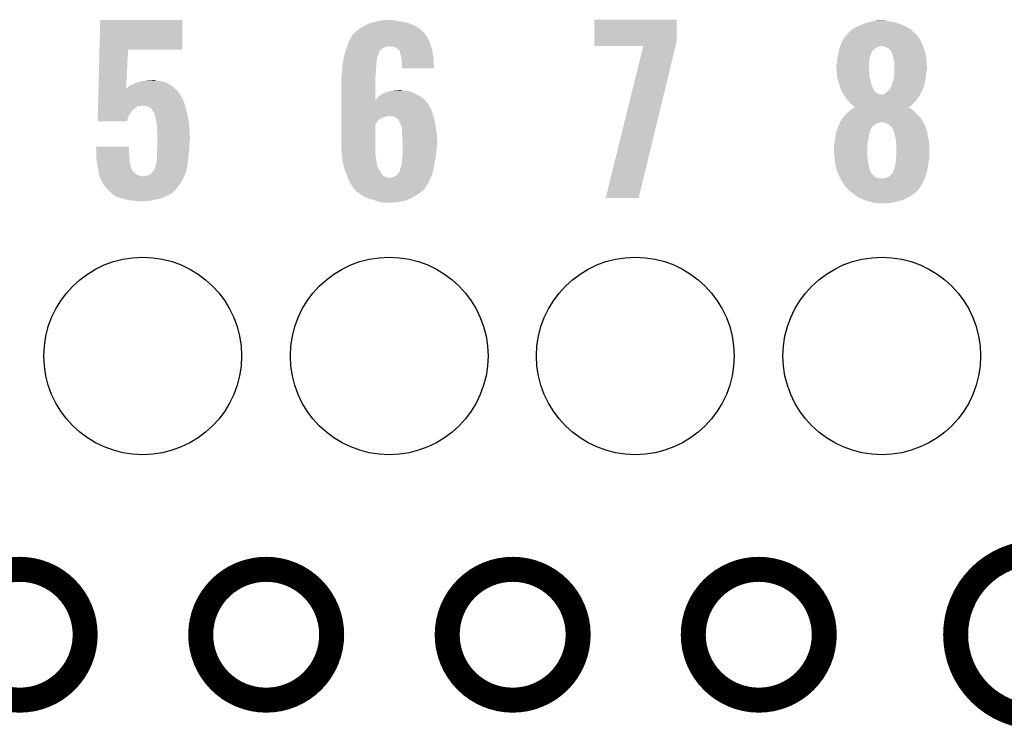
# Model space of a CAD drawing. Extents: x -1.3 to 24.2, y -3.9 to 39.2.
# Tile 26 of 34: x 11.4 to 17.4, y 24.3 to 28.6. Entities that reach past the tile are written whole.
import ezdxf

# ---------------------------------------------------------------- set-up
doc = ezdxf.new("R2010")
doc.units = 0
doc.layers.get('0').update_dxf_attribs({"linetype": 'CONTINUOUS'})
for name, color, linetype in [('PRESSURE_26_CLICK_V100_GKO', 5, 'CONTINUOUS'), ('PRESSURE_26_CLICK_V100_GTO', 14, 'CONTINUOUS'), ('PRESSURE_26_CLICK_V100_GTS', 12, 'CONTINUOUS')]:
    doc.layers.add(name, color=color, linetype=linetype)

# ---------------------------------------------------------------- blocks, each defined once
blk = doc.blocks.new('ROUND_33')
blk.add_circle((0, 0), 0.602)

msp = doc.modelspace()

# ---------------------------------------------------------------- linework, layer by layer
at = {"layer": 'PRESSURE_26_CLICK_V100_GKO', "const_width": 0.1524}
msp.add_lwpolyline([(17.63014, 25.4, 1), (17.63014, 24.39924)], format="xyb", dxfattribs=at)
for points in [[(11.03122, 24.89962, 1), (11.82878, 24.89962, 1)], [(12.53236, 24.89962, 1), (13.32992, 24.89962, 1)], [(14.0335, 24.89962, 1), (14.83106, 24.89962, 1)], [(15.5321, 24.89962, 1), (16.32966, 24.89962, 1)]]:
    msp.add_lwpolyline(points, format="xyb", close=True, dxfattribs=at)
at = {"layer": 'PRESSURE_26_CLICK_V100_GTO'}
for points in [[(11.915782, 28.46578), (11.920242, 28.646096), (12.420576, 28.46578), (12.4206, 28.646096)], [(11.920242, 28.646096), (11.920244, 28.64612), (12.4206, 28.646096), (11.920244, 28.64612)], [(13.50518, 28.597862), (13.53312, 28.6131), (13.860772, 28.597862), (13.83248, 28.6131)], [(13.53312, 28.6131), (13.5382, 28.61564), (13.83248, 28.6131), (13.827762, 28.61564)], [(13.5382, 28.61564), (13.55344, 28.62326), (13.827762, 28.61564), (13.807948, 28.62326)], [(13.55344, 28.62326), (13.566982, 28.628338), (13.807948, 28.62326), (13.794742, 28.628338)], [(13.566982, 28.628338), (13.573762, 28.63088), (13.794742, 28.628338), (13.782882, 28.63088)], [(13.573762, 28.63088), (13.59662, 28.63596), (13.782882, 28.63088), (13.75918, 28.63596)], [(13.59662, 28.63596), (13.61948, 28.64104), (13.75918, 28.63596), (13.72616, 28.64104)], [(13.61948, 28.64104), (13.647422, 28.64612), (13.72616, 28.64104), (13.700762, 28.64612)], [(14.930122, 28.514038), (14.930142, 28.648636), (15.4305, 28.514038), (15.4305, 28.648636)], [(14.930142, 28.648636), (14.930144, 28.64866), (15.4305, 28.648636), (14.930144, 28.64866)], [(16.504922, 28.592782), (16.52778, 28.60548), (16.852892, 28.592782), (16.829316, 28.60548)], [(16.52778, 28.60548), (16.539972, 28.61056), (16.829316, 28.60548), (16.819882, 28.61056)], [(16.539972, 28.61056), (16.55826, 28.61818), (16.819882, 28.61056), (16.80007, 28.61818)], [(16.55826, 28.61818), (16.571468, 28.62326), (16.80007, 28.61818), (16.78686, 28.62326)], [(16.571468, 28.62326), (16.591282, 28.63088), (16.78686, 28.62326), (16.763998, 28.63088)], [(16.591282, 28.63088), (16.602068, 28.633418), (16.763998, 28.63088), (16.756382, 28.633418)], [(16.602068, 28.633418), (16.623664, 28.6385), (16.756382, 28.633418), (16.7259, 28.6385)], [(16.623664, 28.6385), (16.63446, 28.64104), (16.7259, 28.6385), (16.703042, 28.64104)], [(16.63446, 28.64104), (16.680178, 28.64358), (16.703042, 28.64104), (16.692882, 28.64358)], [(13.439644, 28.524198), (13.451836, 28.547062), (13.92174, 28.524198), (13.909038, 28.547062)], [(13.451836, 28.547062), (13.45184, 28.547066), (13.909038, 28.547062), (13.909036, 28.547066)], [(13.45184, 28.547066), (13.451846, 28.549606), (13.909036, 28.547066), (13.907344, 28.549606)], [(13.451846, 28.549606), (13.46454, 28.5623), (13.907344, 28.549606), (13.89888, 28.5623)], [(13.46454, 28.5623), (13.47724, 28.575), (13.89888, 28.5623), (13.88618, 28.575)], [(13.47724, 28.575), (13.482322, 28.58008), (13.88618, 28.575), (13.880536, 28.58008)], [(13.482322, 28.58008), (13.505174, 28.597858), (13.880536, 28.58008), (13.860778, 28.597858)], [(13.505174, 28.597858), (13.50518, 28.597862), (13.860778, 28.597858), (13.860772, 28.597862)], [(16.451582, 28.539438), (16.465434, 28.55468), (16.906242, 28.539438), (16.89354, 28.55468)], [(16.465434, 28.55468), (16.476978, 28.56738), (16.89354, 28.55468), (16.88084, 28.56738)], [(16.476978, 28.56738), (16.476982, 28.567384), (16.88084, 28.56738), (16.880836, 28.567384)], [(16.476982, 28.567384), (16.479524, 28.572458), (16.880836, 28.567384), (16.875254, 28.572458)], [(16.479524, 28.572458), (16.48968, 28.58008), (16.875254, 28.572458), (16.866868, 28.58008)], [(16.48968, 28.58008), (16.504916, 28.592778), (16.866868, 28.58008), (16.852898, 28.592778)], [(16.504916, 28.592778), (16.504922, 28.592782), (16.852898, 28.592778), (16.852892, 28.592782)], [(13.421358, 28.478478), (13.423052, 28.48356), (13.644878, 28.478478), (13.66266, 28.48356)], [(13.423052, 28.48356), (13.423898, 28.4861), (13.66266, 28.48356), (13.675358, 28.4861)], [(13.423898, 28.4861), (13.427286, 28.49626), (13.934802, 28.4861), (13.931898, 28.49626)], [(13.427286, 28.49626), (13.43152, 28.508962), (13.931898, 28.49626), (13.92728, 28.508962)], [(13.43152, 28.508962), (13.439644, 28.524198), (13.92728, 28.508962), (13.92174, 28.524198)], [(13.698218, 28.48356), (13.682978, 28.4861), (13.935528, 28.48356), (13.934802, 28.4861)], [(13.721078, 28.47848), (13.710916, 28.48356), (13.93698, 28.47848), (13.935528, 28.48356)], [(14.93012, 28.488664), (14.930122, 28.514038), (15.424342, 28.488664), (15.4305, 28.514038)], [(15.22727, 28.48864), (14.93012, 28.488664), (15.424336, 28.48864), (15.424342, 28.488664)], [(14.998706, 27.561568), (15.22727, 28.48864), (15.199346, 27.561568), (15.424336, 28.48864)], [(16.425636, 28.48102), (16.426542, 28.483558), (16.649702, 28.48102), (16.65732, 28.483558)], [(16.426542, 28.483558), (16.42745, 28.4861), (16.65732, 28.483558), (16.667478, 28.4861)], [(16.42745, 28.4861), (16.428358, 28.48864), (16.667478, 28.4861), (16.675104, 28.48864)], [(16.428358, 28.48864), (16.4338, 28.50388), (16.930582, 28.48864), (16.924232, 28.50388)], [(16.4338, 28.50388), (16.44015, 28.51658), (16.924232, 28.50388), (16.91894, 28.51658)], [(16.44015, 28.51658), (16.451582, 28.539438), (16.91894, 28.51658), (16.906242, 28.539438)], [(16.692874, 28.4861), (16.680178, 28.48864), (16.93164, 28.4861), (16.930582, 28.48864)], [(16.692882, 28.486098), (16.692874, 28.4861), (16.931642, 28.486098), (16.93164, 28.4861)], [(16.705582, 28.48102), (16.692882, 28.486098), (16.933456, 28.48102), (16.931642, 28.486098)], [(11.910004, 28.232102), (11.915782, 28.465758), (12.077868, 28.232102), (12.090398, 28.465758)], [(11.915782, 28.465758), (11.915782, 28.46578), (12.090398, 28.465758), (12.420576, 28.46578)], [(13.40358, 28.420062), (13.410302, 28.44292), (13.607798, 28.420062), (13.61694, 28.44292)], [(13.410302, 28.44292), (13.414782, 28.458152), (13.61694, 28.44292), (13.622022, 28.458152)], [(13.414782, 28.458152), (13.415532, 28.4607), (13.622022, 28.458152), (13.627094, 28.4607)], [(13.415532, 28.4607), (13.41628, 28.46324), (13.627094, 28.4607), (13.628366, 28.46324)], [(13.41628, 28.46324), (13.417124, 28.465776), (13.628366, 28.46324), (13.629638, 28.465776)], [(13.417124, 28.465776), (13.421358, 28.478478), (13.629638, 28.465776), (13.644878, 28.478478)], [(13.731238, 28.47086), (13.721078, 28.47848), (13.939158, 28.47086), (13.93698, 28.47848)], [(13.741398, 28.460702), (13.731238, 28.47086), (13.94206, 28.460702), (13.939158, 28.47086)], [(13.743936, 28.458164), (13.741398, 28.460702), (13.942536, 28.458164), (13.94206, 28.460702)], [(13.74648, 28.445458), (13.743936, 28.458164), (13.944918, 28.445458), (13.942536, 28.458164)], [(13.75156, 28.427682), (13.74648, 28.445458), (13.948252, 28.427682), (13.944918, 28.445458)], [(13.752734, 28.420058), (13.75156, 28.427682), (13.94968, 28.420058), (13.948252, 28.427682)], [(16.410092, 28.414982), (16.41348, 28.4353), (16.606522, 28.414982), (16.613292, 28.4353)], [(16.41348, 28.4353), (16.415824, 28.44546), (16.613292, 28.4353), (16.61668, 28.44546)], [(16.415824, 28.44546), (16.416998, 28.450544), (16.61668, 28.44546), (16.61922, 28.450544)], [(16.416998, 28.450544), (16.417584, 28.453086), (16.61922, 28.450544), (16.619224, 28.453086)], [(16.417584, 28.453086), (16.420516, 28.465782), (16.619224, 28.453086), (16.629382, 28.465782)], [(16.420516, 28.465782), (16.421102, 28.46832), (16.629382, 28.465782), (16.632766, 28.46832)], [(16.421102, 28.46832), (16.425636, 28.48102), (16.632766, 28.46832), (16.649702, 28.48102)], [(16.72336, 28.470856), (16.705582, 28.48102), (16.937084, 28.470856), (16.933456, 28.48102)], [(16.73352, 28.45816), (16.72336, 28.470856), (16.94162, 28.45816), (16.937084, 28.470856)], [(16.7386, 28.453074), (16.73352, 28.45816), (16.943436, 28.453074), (16.94162, 28.45816)], [(16.739616, 28.450538), (16.7386, 28.453074), (16.94434, 28.450538), (16.943436, 28.453074)], [(16.743682, 28.44038), (16.739616, 28.450538), (16.946246, 28.44038), (16.94434, 28.450538)], [(16.74876, 28.4226), (16.743682, 28.44038), (16.94958, 28.4226), (16.946246, 28.44038)], [(16.751936, 28.4099), (16.74876, 28.4226), (16.95196, 28.4099), (16.94958, 28.4226)], [(13.394212, 28.346398), (13.395482, 28.36672), (13.59916, 28.346398), (13.6017, 28.36672)], [(13.395482, 28.36672), (13.39596, 28.374342), (13.6017, 28.36672), (13.6017, 28.374342)], [(13.39596, 28.374342), (13.397228, 28.381958), (13.6017, 28.374342), (13.6017, 28.381958)], [(13.397228, 28.381958), (13.398922, 28.392118), (13.6017, 28.381958), (13.60424, 28.392118)], [(13.398922, 28.392118), (13.400192, 28.399738), (13.60424, 28.392118), (13.60424, 28.399738)], [(13.400192, 28.399738), (13.403154, 28.417516), (13.60424, 28.399738), (13.60678, 28.417516)], [(13.403154, 28.417516), (13.40358, 28.420062), (13.60678, 28.417516), (13.607798, 28.420062)], [(13.75664, 28.39466), (13.752734, 28.420058), (13.95095, 28.39466), (13.94968, 28.420058)], [(13.75918, 28.37688), (13.75664, 28.39466), (13.95184, 28.37688), (13.95095, 28.39466)], [(13.75918, 28.369262), (13.75918, 28.37688), (13.95222, 28.369262), (13.95184, 28.37688)], [(13.75918, 28.351504), (13.75918, 28.369262), (13.95473, 28.351504), (13.95222, 28.369262)], [(16.40332, 28.371802), (16.405224, 28.37942), (16.60144, 28.371802), (16.60144, 28.37942)], [(16.40332, 28.359098), (16.40332, 28.371802), (16.60144, 28.359098), (16.60144, 28.371802)], [(16.405224, 28.37942), (16.40586, 28.381962), (16.60144, 28.37942), (16.601756, 28.381962)], [(16.40586, 28.381962), (16.407834, 28.39974), (16.601756, 28.381962), (16.60398, 28.39974)], [(16.407834, 28.39974), (16.4084, 28.40482), (16.60398, 28.39974), (16.604826, 28.40482)], [(16.4084, 28.40482), (16.410092, 28.414982), (16.604826, 28.40482), (16.606522, 28.414982)], [(16.75638, 28.392118), (16.751936, 28.4099), (16.952948, 28.392118), (16.95196, 28.4099)], [(16.75638, 28.364182), (16.75638, 28.392118), (16.9545, 28.364182), (16.952948, 28.392118)], [(16.75638, 28.34894), (16.75638, 28.364182), (16.9545, 28.34894), (16.9545, 28.364182)], [(13.389864, 28.298142), (13.39088, 28.303222), (13.59662, 28.298142), (13.597128, 28.303222)], [(13.39088, 28.318462), (13.391726, 28.32354), (13.598652, 28.318462), (13.59916, 28.32354)], [(13.39088, 28.303222), (13.39088, 28.318462), (13.597128, 28.303222), (13.598652, 28.318462)], [(13.391726, 28.32354), (13.39342, 28.3337), (13.59916, 28.32354), (13.59916, 28.3337)], [(13.39342, 28.3337), (13.394212, 28.346398), (13.59916, 28.3337), (13.59916, 28.346398)], [(13.954732, 28.35148), (13.75918, 28.351504), (13.954732, 28.35148), (13.95473, 28.351504)], [(16.40459, 28.343862), (16.40332, 28.359098), (16.60144, 28.343862), (16.60144, 28.359098)], [(16.405438, 28.333702), (16.40459, 28.343862), (16.60398, 28.333702), (16.60144, 28.343862)], [(16.40586, 28.32862), (16.405438, 28.333702), (16.60398, 28.32862), (16.60398, 28.333702)], [(16.407938, 28.305762), (16.40586, 28.32862), (16.60398, 28.305762), (16.60398, 28.32862)], [(16.4084, 28.30068), (16.407938, 28.305762), (16.605366, 28.30068), (16.60398, 28.305762)], [(16.752144, 28.287982), (16.75384, 28.30322), (16.94688, 28.287982), (16.948572, 28.30322)], [(16.75384, 28.30322), (16.754602, 28.31084), (16.948572, 28.30322), (16.94942, 28.31084)], [(16.754602, 28.31084), (16.75638, 28.32862), (16.94942, 28.31084), (16.951642, 28.32862)], [(16.75638, 28.33116), (16.75638, 28.34894), (16.95196, 28.33116), (16.9545, 28.34894)], [(16.75638, 28.32862), (16.75638, 28.33116), (16.951642, 28.32862), (16.95196, 28.33116)], [(12.09294, 28.239722), (12.095476, 28.242258), (12.36246, 28.239722), (12.359642, 28.242258)], [(12.095476, 28.242258), (12.100564, 28.24734), (12.359642, 28.242258), (12.351656, 28.24734)], [(12.100564, 28.24734), (12.113262, 28.25242), (12.351656, 28.24734), (12.343674, 28.25242)], [(12.113262, 28.25242), (12.125954, 28.260038), (12.343674, 28.25242), (12.331702, 28.260038)], [(12.125954, 28.260038), (12.125958, 28.26004), (12.331702, 28.260038), (12.331698, 28.26004)], [(12.125958, 28.26004), (12.141204, 28.26512), (12.331698, 28.26004), (12.317726, 28.26512)], [(12.141204, 28.26512), (12.143742, 28.265122), (12.317726, 28.26512), (12.31772, 28.265122)], [(12.143742, 28.265122), (12.158972, 28.270198), (12.31772, 28.265122), (12.30376, 28.270198)], [(12.158972, 28.270198), (12.15898, 28.2702), (12.30376, 28.270198), (12.303752, 28.2702)], [(12.15898, 28.2702), (12.171684, 28.27528), (12.303752, 28.2702), (12.278358, 28.27528)], [(12.186922, 28.27528), (12.202158, 28.27782), (12.278358, 28.27528), (12.260582, 28.27782)], [(12.202158, 28.27782), (12.240228, 28.280358), (12.260582, 28.27782), (12.252962, 28.280358)], [(12.240228, 28.280358), (12.240258, 28.28036), (12.252962, 28.280358), (12.240258, 28.28036)], [(13.38834, 28.290522), (13.389864, 28.298142), (13.596622, 28.290522), (13.59662, 28.298142)], [(13.38834, 28.158458), (13.38834, 28.290522), (13.596652, 28.158458), (13.596622, 28.290522)], [(16.412974, 28.27782), (16.4084, 28.30068), (16.6116, 28.27782), (16.605366, 28.30068)], [(16.41348, 28.275282), (16.412974, 28.27782), (16.612186, 28.275282), (16.6116, 28.27782)], [(16.4211, 28.25242), (16.41348, 28.275282), (16.617462, 28.25242), (16.612186, 28.275282)], [(16.423276, 28.244804), (16.4211, 28.25242), (16.619218, 28.244804), (16.617462, 28.25242)], [(16.426178, 28.23464), (16.423276, 28.244804), (16.624762, 28.23464), (16.619218, 28.244804)], [(16.734786, 28.234638), (16.741138, 28.247338), (16.93418, 28.234638), (16.937642, 28.247338)], [(16.741138, 28.247338), (16.74368, 28.262578), (16.937642, 28.247338), (16.941798, 28.262578)], [(16.74368, 28.26258), (16.751298, 28.280358), (16.9418, 28.26258), (16.945354, 28.280358)], [(16.74368, 28.262578), (16.74368, 28.26258), (16.941798, 28.262578), (16.9418, 28.26258)], [(16.751298, 28.280358), (16.752144, 28.287982), (16.945354, 28.280358), (16.94688, 28.287982)], [(11.908558, 28.17368), (11.908874, 28.186378), (12.41806, 28.17368), (12.410442, 28.186378)], [(11.908874, 28.186378), (11.908936, 28.188922), (12.410442, 28.186378), (12.407902, 28.188922)], [(11.908936, 28.188922), (11.909376, 28.206698), (12.407902, 28.188922), (12.397742, 28.206698)], [(11.909376, 28.206698), (11.90969, 28.2194), (12.397742, 28.206698), (12.38504, 28.2194)], [(11.90969, 28.2194), (11.909942, 28.22958), (12.38504, 28.2194), (12.37373, 28.22958)], [(11.909942, 28.22958), (11.910004, 28.232102), (12.077734, 28.22958), (12.082778, 28.232102)], [(12.077734, 28.22958), (12.077868, 28.232102), (12.37373, 28.22958), (12.370928, 28.232102)], [(12.082778, 28.232102), (12.09294, 28.239722), (12.370928, 28.232102), (12.36246, 28.239722)], [(13.609322, 28.173682), (13.62117, 28.183838), (13.879826, 28.173682), (13.865858, 28.183838)], [(13.62117, 28.183838), (13.627102, 28.188922), (13.865858, 28.183838), (13.855694, 28.188922)], [(13.627102, 28.188922), (13.644034, 28.19908), (13.855694, 28.188922), (13.83538, 28.19908)], [(13.644034, 28.19908), (13.652502, 28.20416), (13.83538, 28.19908), (13.822682, 28.20416)], [(13.652502, 28.20416), (13.657584, 28.204162), (13.822682, 28.20416), (13.822678, 28.204162)], [(13.657584, 28.204162), (13.667738, 28.20924), (13.822678, 28.204162), (13.809982, 28.20924)], [(13.667738, 28.20924), (13.667742, 28.209242), (13.809982, 28.20924), (13.809976, 28.209242)], [(13.667742, 28.209242), (13.677898, 28.21178), (13.809976, 28.209242), (13.80067, 28.21178)], [(13.677898, 28.21178), (13.693144, 28.21686), (13.80067, 28.21178), (13.782044, 28.21686)], [(13.70838, 28.21686), (13.741372, 28.219398), (13.759184, 28.21686), (13.751562, 28.219398)], [(13.741372, 28.219398), (13.741398, 28.2194), (13.751562, 28.219398), (13.741398, 28.2194)], [(16.43126, 28.22194), (16.426178, 28.23464), (16.63169, 28.22194), (16.624762, 28.23464)], [(16.432954, 28.216862), (16.43126, 28.22194), (16.634458, 28.216862), (16.63169, 28.22194)], [(16.4338, 28.214324), (16.432954, 28.216862), (16.636362, 28.214324), (16.634458, 28.216862)], [(16.436338, 28.211778), (16.4338, 28.214324), (16.638272, 28.211778), (16.636362, 28.214324)], [(16.439158, 28.206704), (16.436338, 28.211778), (16.642078, 28.206704), (16.638272, 28.211778)], [(16.443394, 28.19908), (16.439158, 28.206704), (16.654776, 28.19908), (16.642078, 28.206704)], [(16.446216, 28.194002), (16.443394, 28.19908), (16.667478, 28.194002), (16.654776, 28.19908)], [(16.447628, 28.19146), (16.446216, 28.194002), (16.680178, 28.19146), (16.667478, 28.194002)], [(16.449038, 28.18892), (16.447628, 28.19146), (16.91132, 28.18892), (16.912844, 28.19146)], [(16.45811, 28.17622), (16.449038, 28.18892), (16.903702, 28.17622), (16.91132, 28.18892)], [(16.685256, 28.19146), (16.692878, 28.194), (16.912844, 28.19146), (16.914368, 28.194)], [(16.692878, 28.194), (16.703036, 28.201618), (16.914368, 28.194), (16.91894, 28.201618)], [(16.703036, 28.201618), (16.70304, 28.20162), (16.91894, 28.201618), (16.91894, 28.20162)], [(16.70304, 28.20162), (16.712178, 28.209236), (16.91894, 28.20162), (16.92148, 28.209236)], [(16.712178, 28.209236), (16.715234, 28.211782), (16.92148, 28.209236), (16.924018, 28.211782)], [(16.715234, 28.211782), (16.71828, 28.21432), (16.924018, 28.211782), (16.925146, 28.21432)], [(16.71828, 28.21432), (16.725898, 28.22194), (16.925146, 28.21432), (16.928534, 28.22194)], [(16.725898, 28.22194), (16.733518, 28.2321), (16.928534, 28.22194), (16.93305, 28.2321)], [(16.733518, 28.2321), (16.734786, 28.234638), (16.93305, 28.2321), (16.93418, 28.234638)], [(11.907052, 28.11272), (11.907302, 28.122876), (12.13866, 28.11272), (12.151356, 28.122876)], [(11.907302, 28.12288), (11.907366, 28.12542), (12.164058, 28.12288), (12.174218, 28.12542)], [(11.907302, 28.122876), (11.907302, 28.12288), (12.151356, 28.122876), (12.164058, 28.12288)], [(11.907366, 28.12542), (11.908056, 28.153358), (12.437532, 28.12542), (12.42822, 28.153358)], [(11.908056, 28.153358), (11.908558, 28.17368), (12.42822, 28.153358), (12.41806, 28.17368)], [(12.194538, 28.12288), (12.176758, 28.12542), (12.438378, 28.12288), (12.437532, 28.12542)], [(12.212322, 28.117802), (12.194538, 28.12288), (12.439552, 28.117802), (12.438378, 28.12288)], [(13.38834, 28.135578), (13.38834, 28.158458), (13.916662, 28.135578), (13.897942, 28.158458)], [(13.38834, 28.120342), (13.38834, 28.135578), (13.92428, 28.120342), (13.916662, 28.135578)], [(13.596652, 28.158458), (13.6017, 28.160986), (13.897942, 28.158458), (13.895874, 28.160986)], [(13.6017, 28.160986), (13.60322, 28.163518), (13.895874, 28.160986), (13.893802, 28.163518)], [(13.60322, 28.163518), (13.609322, 28.173682), (13.893802, 28.163518), (13.879826, 28.173682)], [(16.46174, 28.171138), (16.45811, 28.17622), (16.900312, 28.171138), (16.903702, 28.17622)], [(16.47045, 28.160978), (16.46174, 28.171138), (16.89354, 28.160978), (16.900312, 28.171138)], [(16.47698, 28.15336), (16.47045, 28.160978), (16.88701, 28.15336), (16.89354, 28.160978)], [(16.485448, 28.1432), (16.47698, 28.15336), (16.878302, 28.1432), (16.88701, 28.15336)], [(16.48968, 28.13812), (16.485448, 28.1432), (16.87322, 28.13812), (16.878302, 28.1432)], [(16.49984, 28.12796), (16.48968, 28.13812), (16.863058, 28.12796), (16.87322, 28.13812)], [(16.507458, 28.120342), (16.49984, 28.12796), (16.852936, 28.120342), (16.863058, 28.12796)], [(11.905732, 28.059384), (11.90636, 28.084778), (12.09294, 28.059384), (12.108178, 28.084778)], [(11.90636, 28.084778), (11.9068, 28.102558), (12.108178, 28.084778), (12.123418, 28.102558)], [(11.9068, 28.102558), (11.907052, 28.11272), (12.123418, 28.102558), (12.13866, 28.11272)], [(12.225018, 28.110182), (12.212322, 28.117802), (12.44131, 28.110182), (12.439552, 28.117802)], [(12.235176, 28.102558), (12.225018, 28.110182), (12.44307, 28.102558), (12.44131, 28.110182)], [(12.24026, 28.092402), (12.235176, 28.102558), (12.445414, 28.092402), (12.44307, 28.102558)], [(12.241956, 28.08986), (12.24026, 28.092402), (12.446, 28.08986), (12.445414, 28.092402)], [(12.24534, 28.08478), (12.241956, 28.08986), (12.447196, 28.08478), (12.446, 28.08986)], [(12.250414, 28.079706), (12.24534, 28.08478), (12.44839, 28.079706), (12.447196, 28.08478)], [(12.25042, 28.077162), (12.250414, 28.079706), (12.448988, 28.077162), (12.44839, 28.079706)], [(12.2555, 28.05684), (12.25042, 28.077162), (12.45377, 28.05684), (12.448988, 28.077162)], [(13.38834, 28.10256), (13.38834, 28.120342), (13.93444, 28.10256), (13.92428, 28.120342)], [(13.38834, 28.077162), (13.38834, 28.10256), (13.9446, 28.077162), (13.93444, 28.10256)], [(13.38834, 28.06192), (13.38834, 28.077162), (13.94929, 28.06192), (13.9446, 28.077162)], [(16.44831, 28.056838), (16.459198, 28.06954), (16.91132, 28.056838), (16.89862, 28.06954)], [(16.459198, 28.06954), (16.47444, 28.08478), (16.89862, 28.06954), (16.88338, 28.08478)], [(16.47444, 28.08478), (16.477404, 28.087322), (16.88338, 28.08478), (16.880838, 28.087322)], [(16.477404, 28.087322), (16.492218, 28.10002), (16.880838, 28.087322), (16.8656, 28.10002)], [(16.492218, 28.10002), (16.492222, 28.100022), (16.8656, 28.10002), (16.865598, 28.100022)], [(16.492222, 28.100022), (16.505914, 28.107638), (16.865598, 28.100022), (16.855438, 28.107638)], [(16.505914, 28.107638), (16.515046, 28.112718), (16.855438, 28.107638), (16.845284, 28.112718)], [(16.515072, 28.115262), (16.507458, 28.120342), (16.846188, 28.115262), (16.852936, 28.120342)], [(16.515046, 28.112718), (16.51505, 28.11272), (16.845284, 28.112718), (16.842812, 28.11272)], [(16.51505, 28.11272), (16.51508, 28.112736), (16.842812, 28.11272), (16.842832, 28.112736)], [(16.51508, 28.112736), (16.515072, 28.115262), (16.842832, 28.112736), (16.846188, 28.115262)], [(11.90498, 28.028924), (11.905418, 28.046676), (12.0853, 28.028924), (12.08786, 28.046676)], [(12.085298, 28.0289), (11.90498, 28.028924), (12.085298, 28.0289), (12.0853, 28.028924)], [(11.905418, 28.046676), (11.905732, 28.059384), (12.08786, 28.046676), (12.09294, 28.059384)], [(12.257758, 28.04668), (12.2555, 28.05684), (12.45616, 28.04668), (12.45377, 28.05684)], [(12.26058, 28.03398), (12.257758, 28.04668), (12.458066, 28.03398), (12.45616, 28.04668)], [(12.26566, 28.008582), (12.26058, 28.03398), (12.461876, 28.008582), (12.458066, 28.03398)], [(12.26566, 27.995878), (12.26566, 28.008582), (12.46378, 27.995878), (12.461876, 28.008582)], [(13.38834, 28.05938), (13.38834, 28.06192), (13.665198, 28.05938), (13.677902, 28.06192)], [(13.38834, 28.054302), (13.38834, 28.05938), (13.64742, 28.054302), (13.665198, 28.05938)], [(13.38834, 28.04668), (13.38834, 28.054302), (13.62964, 28.04668), (13.64742, 28.054302)], [(13.38834, 28.044142), (13.38834, 28.04668), (13.624564, 28.044142), (13.62964, 28.04668)], [(13.38834, 28.026362), (13.38834, 28.044142), (13.606782, 28.026362), (13.624564, 28.044142)], [(13.38834, 28.011126), (13.38834, 28.026362), (13.596624, 28.011126), (13.606782, 28.026362)], [(13.38834, 27.88666), (13.38834, 28.011126), (13.59662, 27.88666), (13.596624, 28.011126)], [(13.705842, 28.05684), (13.695676, 28.06192), (13.950854, 28.05684), (13.94929, 28.06192)], [(13.721082, 28.051758), (13.705842, 28.05684), (13.952418, 28.051758), (13.950854, 28.05684)], [(13.73061, 28.04414), (13.721082, 28.051758), (13.95476, 28.04414), (13.952418, 28.051758)], [(13.733786, 28.0416), (13.73061, 28.04414), (13.955238, 28.0416), (13.95476, 28.04414)], [(13.73632, 28.041578), (13.733786, 28.0416), (13.955242, 28.041578), (13.955238, 28.0416)], [(13.736322, 28.039056), (13.73632, 28.041578), (13.955714, 28.039056), (13.955242, 28.041578)], [(13.74648, 28.01874), (13.736322, 28.039056), (13.959524, 28.01874), (13.955714, 28.039056)], [(13.752196, 28.0035), (13.74648, 28.01874), (13.96238, 28.0035), (13.959524, 28.01874)], [(13.7541, 27.99842), (13.752196, 28.0035), (13.963228, 27.99842), (13.96238, 28.0035)], [(16.411956, 27.990802), (16.420088, 28.011122), (16.616684, 27.990802), (16.642084, 28.011122)], [(16.420088, 28.011122), (16.421104, 28.013658), (16.642084, 28.011122), (16.647156, 28.013658)], [(16.421104, 28.013658), (16.423636, 28.0162), (16.647156, 28.013658), (16.65224, 28.0162)], [(16.423636, 28.0162), (16.42364, 28.016204), (16.65224, 28.0162), (16.652248, 28.016204)], [(16.42364, 28.016204), (16.425332, 28.02128), (16.652248, 28.016204), (16.664938, 28.02128)], [(16.425332, 28.02128), (16.426178, 28.02382), (16.664938, 28.02128), (16.672564, 28.02382)], [(16.426178, 28.02382), (16.42618, 28.023822), (16.932918, 28.02382), (16.932918, 28.023822)], [(16.42618, 28.023822), (16.433796, 28.036518), (16.932918, 28.023822), (16.92656, 28.036518)], [(16.433796, 28.036518), (16.433798, 28.03652), (16.92656, 28.036518), (16.92656, 28.03652)], [(16.433798, 28.03652), (16.44396, 28.051762), (16.92656, 28.03652), (16.915128, 28.051762)], [(16.44396, 28.051762), (16.44831, 28.056838), (16.915128, 28.051762), (16.91132, 28.056838)], [(16.697962, 28.021278), (16.680178, 28.02382), (16.934192, 28.021278), (16.932918, 28.02382)], [(16.7132, 28.01366), (16.697962, 28.021278), (16.938006, 28.01366), (16.934192, 28.021278)], [(16.719546, 28.01112), (16.7132, 28.01366), (16.939276, 28.01112), (16.938006, 28.01366)], [(16.719596, 28.0111), (16.719546, 28.01112), (16.941804, 28.0111), (16.939276, 28.01112)], [(16.7259, 28.008576), (16.719596, 28.0111), (16.94231, 28.008576), (16.941804, 28.0111)], [(16.73606, 27.998418), (16.7259, 28.008576), (16.944342, 27.998418), (16.94231, 28.008576)], [(12.26566, 27.983182), (12.26566, 27.995878), (12.464334, 27.983182), (12.46378, 27.995878)], [(12.2682, 27.96286), (12.26566, 27.983182), (12.465216, 27.96286), (12.464334, 27.983182)], [(12.2682, 27.93746), (12.2682, 27.96286), (12.46632, 27.93746), (12.465216, 27.96286)], [(13.75918, 27.983176), (13.7541, 27.99842), (13.965768, 27.983176), (13.963228, 27.99842)], [(13.75918, 27.957778), (13.75918, 27.983176), (13.97, 27.957778), (13.965768, 27.983176)], [(13.75918, 27.94508), (13.75918, 27.957778), (13.970636, 27.94508), (13.97, 27.957778)], [(13.76172, 27.912062), (13.75918, 27.94508), (13.972286, 27.912062), (13.970636, 27.94508)], [(16.398748, 27.94), (16.400272, 27.95524), (16.60144, 27.94), (16.60398, 27.95524)], [(16.400272, 27.95524), (16.400782, 27.960322), (16.60398, 27.95524), (16.60525, 27.960322)], [(16.400782, 27.960322), (16.402626, 27.965398), (16.60525, 27.960322), (16.60652, 27.965398)], [(16.402626, 27.965398), (16.405398, 27.973018), (16.60652, 27.965398), (16.60906, 27.973018)], [(16.405398, 27.973018), (16.41094, 27.98826), (16.60906, 27.973018), (16.615594, 27.98826)], [(16.41094, 27.98826), (16.411956, 27.990802), (16.615594, 27.98826), (16.616684, 27.990802)], [(16.74368, 27.988256), (16.73606, 27.998418), (16.948406, 27.988256), (16.944342, 27.998418)], [(16.74495, 27.98572), (16.74368, 27.988256), (16.94942, 27.98572), (16.948406, 27.988256)], [(16.746222, 27.983178), (16.74495, 27.98572), (16.950374, 27.983178), (16.94942, 27.98572)], [(16.7513, 27.975556), (16.746222, 27.983178), (16.953232, 27.975556), (16.950374, 27.983178)], [(16.7513, 27.973016), (16.7513, 27.975556), (16.954184, 27.973016), (16.953232, 27.975556)], [(16.753478, 27.965398), (16.7513, 27.973016), (16.95704, 27.965398), (16.954184, 27.973016)], [(16.75638, 27.95524), (16.753478, 27.965398), (16.958056, 27.95524), (16.95704, 27.965398)], [(16.760192, 27.939998), (16.75638, 27.95524), (16.95958, 27.939998), (16.958056, 27.95524)], [(12.2682, 27.91714), (12.2682, 27.93746), (12.46632, 27.91714), (12.46632, 27.93746)], [(12.2682, 27.894278), (12.2682, 27.91714), (12.46378, 27.894278), (12.46632, 27.91714)], [(12.2682, 27.868882), (12.2682, 27.894278), (12.46378, 27.868882), (12.46378, 27.894278)], [(13.39088, 27.82824), (13.38834, 27.88666), (13.59662, 27.82824), (13.59662, 27.88666)], [(13.76172, 27.90698), (13.76172, 27.912062), (13.97254, 27.90698), (13.972286, 27.912062)], [(13.76172, 27.876498), (13.76172, 27.90698), (13.97254, 27.876498), (13.97254, 27.90698)], [(16.388926, 27.8765), (16.39062, 27.886658), (16.59128, 27.8765), (16.592408, 27.886658)], [(16.39062, 27.886658), (16.39203, 27.89936), (16.592408, 27.886658), (16.59382, 27.89936)], [(16.39203, 27.89936), (16.39316, 27.909518), (16.59382, 27.89936), (16.596076, 27.909518)], [(16.39316, 27.909518), (16.3957, 27.92222), (16.596076, 27.909518), (16.5989, 27.92222)], [(16.3957, 27.92222), (16.39824, 27.934918), (16.5989, 27.92222), (16.600714, 27.934918)], [(16.39824, 27.934918), (16.398748, 27.94), (16.600714, 27.934918), (16.60144, 27.94)], [(16.76146, 27.93492), (16.760192, 27.939998), (16.960966, 27.93492), (16.95958, 27.939998)], [(16.76654, 27.912058), (16.76146, 27.93492), (16.9672, 27.912058), (16.960966, 27.93492)], [(16.76654, 27.89428), (16.76654, 27.912058), (16.968682, 27.89428), (16.9672, 27.912058)], [(16.768128, 27.881582), (16.76654, 27.89428), (16.96974, 27.881582), (16.968682, 27.89428)], [(11.894844, 27.873936), (11.894842, 27.873956), (12.09548, 27.873936), (11.894842, 27.873956)], [(11.896732, 27.84348), (11.894844, 27.873936), (12.09548, 27.84348), (12.09548, 27.873936)], [(11.89736, 27.83332), (11.896732, 27.84348), (12.09661, 27.83332), (12.09548, 27.84348)], [(11.89736, 27.82062), (11.89736, 27.83332), (12.09802, 27.82062), (12.09661, 27.83332)], [(12.26566, 27.84602), (12.267634, 27.863798), (12.461044, 27.84602), (12.46378, 27.863798)], [(12.26566, 27.830782), (12.26566, 27.84602), (12.4587, 27.830782), (12.461044, 27.84602)], [(12.26566, 27.792682), (12.26566, 27.830782), (12.45616, 27.792682), (12.4587, 27.830782)], [(12.267634, 27.863798), (12.2682, 27.868882), (12.46378, 27.863798), (12.46378, 27.868882)], [(13.391244, 27.825702), (13.39088, 27.82824), (13.59662, 27.825702), (13.59662, 27.82824)], [(13.392696, 27.81554), (13.391244, 27.825702), (13.59916, 27.81554), (13.59662, 27.825702)], [(13.75918, 27.807922), (13.76172, 27.8384), (13.962696, 27.807922), (13.966506, 27.8384)], [(13.76172, 27.8638), (13.76172, 27.876498), (13.97, 27.8638), (13.97254, 27.876498)], [(13.76172, 27.84602), (13.76172, 27.8638), (13.96746, 27.84602), (13.97, 27.8638)], [(13.76172, 27.8384), (13.76172, 27.84602), (13.966506, 27.8384), (13.96746, 27.84602)], [(16.38808, 27.871422), (16.388926, 27.8765), (16.59128, 27.871422), (16.59128, 27.8765)], [(16.38808, 27.856178), (16.38808, 27.871422), (16.59128, 27.856178), (16.59128, 27.871422)], [(16.391172, 27.820622), (16.38808, 27.856178), (16.59128, 27.820622), (16.59128, 27.856178)], [(16.76908, 27.873958), (16.768128, 27.881582), (16.96974, 27.873958), (16.96974, 27.881582)], [(16.76908, 27.82062), (16.76908, 27.873958), (16.96974, 27.82062), (16.96974, 27.873958)], [(11.89736, 27.800302), (11.89736, 27.82062), (12.099216, 27.800302), (12.09802, 27.82062)], [(11.900878, 27.777438), (11.89736, 27.800302), (12.10056, 27.777438), (12.099216, 27.800302)], [(11.90244, 27.76728), (11.900878, 27.777438), (12.10282, 27.76728), (12.10056, 27.777438)], [(11.904982, 27.754578), (11.90244, 27.76728), (12.105642, 27.754578), (12.10282, 27.76728)], [(12.256346, 27.757122), (12.25804, 27.76474), (12.45108, 27.757122), (12.452168, 27.76474)], [(12.25804, 27.76474), (12.265658, 27.79268), (12.452168, 27.76474), (12.45616, 27.79268)], [(12.265658, 27.79268), (12.26566, 27.792682), (12.45616, 27.79268), (12.45616, 27.792682)], [(13.396324, 27.790138), (13.392696, 27.81554), (13.6017, 27.790138), (13.59916, 27.81554)], [(13.3985, 27.774902), (13.396324, 27.790138), (13.604472, 27.774902), (13.6017, 27.790138)], [(13.401676, 27.762202), (13.3985, 27.774902), (13.60678, 27.762202), (13.604472, 27.774902)], [(13.7541, 27.7622), (13.75918, 27.785058), (13.95476, 27.7622), (13.958792, 27.785058)], [(13.75918, 27.80538), (13.75918, 27.807922), (13.96238, 27.80538), (13.962696, 27.807922)], [(13.75918, 27.785058), (13.75918, 27.80538), (13.958792, 27.785058), (13.96238, 27.80538)], [(16.392498, 27.80538), (16.391172, 27.820622), (16.59382, 27.80538), (16.59128, 27.820622)], [(16.39316, 27.79776), (16.392498, 27.80538), (16.594774, 27.79776), (16.59382, 27.80538)], [(16.395066, 27.78506), (16.39316, 27.79776), (16.59636, 27.78506), (16.594774, 27.79776)], [(16.397734, 27.76728), (16.395066, 27.78506), (16.5989, 27.76728), (16.59636, 27.78506)], [(16.40078, 27.746962), (16.397734, 27.76728), (16.603416, 27.746962), (16.5989, 27.76728)], [(16.761458, 27.759662), (16.764, 27.77744), (16.96212, 27.759662), (16.964658, 27.77744)], [(16.764, 27.77744), (16.766222, 27.79522), (16.964658, 27.77744), (16.9672, 27.79522)], [(16.766222, 27.79522), (16.76654, 27.79776), (16.9672, 27.79522), (16.967708, 27.79776)], [(16.76654, 27.79776), (16.767668, 27.807918), (16.967708, 27.79776), (16.96974, 27.807918)], [(16.767668, 27.807918), (16.76908, 27.82062), (16.96974, 27.807918), (16.96974, 27.82062)], [(11.90752, 27.741878), (11.904982, 27.754578), (12.111084, 27.741878), (12.105642, 27.754578)], [(11.908156, 27.736796), (11.90752, 27.741878), (12.11326, 27.736796), (12.111084, 27.741878)], [(11.908474, 27.734256), (11.908156, 27.736796), (12.113262, 27.734256), (12.11326, 27.736796)], [(11.909108, 27.729182), (11.908474, 27.734256), (12.115802, 27.729182), (12.113262, 27.734256)], [(11.91006, 27.72156), (11.909108, 27.729182), (12.123424, 27.72156), (12.115802, 27.729182)], [(11.912238, 27.70632), (11.91006, 27.72156), (12.138664, 27.70632), (12.123424, 27.72156)], [(11.9126, 27.703782), (11.912238, 27.70632), (12.14501, 27.703782), (12.138664, 27.70632)], [(11.917676, 27.696166), (11.9126, 27.703782), (12.16405, 27.696166), (12.14501, 27.703782)], [(12.2047, 27.6987), (12.225018, 27.706324), (12.4333, 27.6987), (12.437112, 27.706324)], [(12.225018, 27.706324), (12.23771, 27.719016), (12.437112, 27.706324), (12.443458, 27.719016)], [(12.23771, 27.719016), (12.24026, 27.721564), (12.443458, 27.719016), (12.443458, 27.721564)], [(12.24026, 27.721564), (12.240264, 27.724098), (12.443458, 27.721564), (12.44346, 27.724098)], [(12.240264, 27.724098), (12.240266, 27.724106), (12.44346, 27.724098), (12.44346, 27.724106)], [(12.240266, 27.724106), (12.247882, 27.731724), (12.44346, 27.724106), (12.445218, 27.731724)], [(12.247882, 27.731724), (12.252962, 27.741882), (12.445218, 27.731724), (12.447562, 27.741882)], [(12.252962, 27.741882), (12.256346, 27.757122), (12.447562, 27.741882), (12.45108, 27.757122)], [(13.40866, 27.734262), (13.401676, 27.762202), (13.61948, 27.734262), (13.60678, 27.762202)], [(13.41882, 27.708862), (13.40866, 27.734262), (13.634718, 27.708862), (13.61948, 27.734262)], [(13.422884, 27.698704), (13.41882, 27.708862), (13.642338, 27.698704), (13.634718, 27.708862)], [(13.718538, 27.69616), (13.728698, 27.703778), (13.937278, 27.69616), (13.940414, 27.703778)], [(13.728698, 27.703778), (13.736318, 27.713938), (13.940414, 27.703778), (13.944598, 27.713938)], [(13.736318, 27.713938), (13.73632, 27.71394), (13.944598, 27.713938), (13.944598, 27.71394)], [(13.73632, 27.71394), (13.746476, 27.729174), (13.944598, 27.71394), (13.947806, 27.729174)], [(13.746476, 27.729174), (13.74648, 27.736796), (13.947806, 27.729174), (13.94941, 27.736796)], [(13.74648, 27.736796), (13.751558, 27.749498), (13.94941, 27.736796), (13.952084, 27.749498)], [(13.751558, 27.749498), (13.7541, 27.7622), (13.952084, 27.749498), (13.95476, 27.7622)], [(16.401678, 27.744418), (16.40078, 27.746962), (16.60398, 27.744418), (16.603416, 27.746962)], [(16.407952, 27.726644), (16.401678, 27.744418), (16.60906, 27.726644), (16.60398, 27.744418)], [(16.408848, 27.724106), (16.407952, 27.726644), (16.60906, 27.724106), (16.60906, 27.726644)], [(16.410642, 27.719022), (16.408848, 27.724106), (16.614136, 27.719022), (16.60906, 27.724106)], [(16.41333, 27.711408), (16.410642, 27.719022), (16.616678, 27.711408), (16.614136, 27.719022)], [(16.41602, 27.703782), (16.41333, 27.711408), (16.626838, 27.703782), (16.616678, 27.711408)], [(16.421438, 27.693624), (16.41602, 27.703782), (16.634458, 27.693624), (16.626838, 27.703782)], [(16.730978, 27.6987), (16.743678, 27.7114), (16.947356, 27.6987), (16.951324, 27.7114)], [(16.743678, 27.7114), (16.748758, 27.721558), (16.951324, 27.7114), (16.9545, 27.721558)], [(16.748758, 27.721558), (16.751298, 27.726636), (16.9545, 27.721558), (16.955514, 27.726636)], [(16.751298, 27.726636), (16.7513, 27.729176), (16.955514, 27.726636), (16.956022, 27.729176)], [(16.7513, 27.729176), (16.75384, 27.734258), (16.956022, 27.729176), (16.957038, 27.734258)], [(16.75384, 27.734258), (16.756382, 27.74442), (16.957038, 27.734258), (16.95907, 27.74442)], [(16.756382, 27.74442), (16.761458, 27.759658), (16.95907, 27.74442), (16.962118, 27.759658)], [(16.761458, 27.759658), (16.761458, 27.759662), (16.962118, 27.759658), (16.96212, 27.759662)], [(11.917678, 27.69616), (11.917676, 27.696166), (12.164064, 27.69616), (12.16405, 27.696166)], [(11.91768, 27.69362), (11.917678, 27.69616), (12.181842, 27.69362), (12.164064, 27.69616)], [(11.91768, 27.691084), (11.91768, 27.69362), (12.429672, 27.691084), (12.43076, 27.69362)], [(11.923778, 27.675838), (11.91768, 27.691084), (12.42314, 27.675838), (12.429672, 27.691084)], [(11.92784, 27.66568), (11.923778, 27.675838), (12.417496, 27.66568), (12.42314, 27.675838)], [(11.934898, 27.652978), (11.92784, 27.66568), (12.41044, 27.652978), (12.417496, 27.66568)], [(11.940538, 27.642822), (11.934898, 27.652978), (12.402822, 27.642822), (12.41044, 27.652978)], [(11.94925, 27.63266), (11.940538, 27.642822), (12.3952, 27.63266), (12.402822, 27.642822)], [(12.181842, 27.69362), (12.189462, 27.693622), (12.43076, 27.69362), (12.43076, 27.693622)], [(12.189462, 27.693622), (12.2047, 27.6987), (12.43076, 27.693622), (12.4333, 27.6987)], [(13.4239, 27.69616), (13.422884, 27.698704), (13.646576, 27.69616), (13.642338, 27.698704)], [(13.426018, 27.69108), (13.4239, 27.69616), (13.655038, 27.69108), (13.646576, 27.69616)], [(13.428134, 27.686002), (13.426018, 27.69108), (13.667736, 27.686002), (13.655038, 27.69108)], [(13.428134, 27.686), (13.428134, 27.686002), (13.695676, 27.686), (13.667736, 27.686002)], [(13.434486, 27.670758), (13.428134, 27.686), (13.92682, 27.670758), (13.933094, 27.686)], [(13.4366, 27.66568), (13.434486, 27.670758), (13.923962, 27.66568), (13.92682, 27.670758)], [(13.44676, 27.645362), (13.4366, 27.66568), (13.912534, 27.645362), (13.923962, 27.66568)], [(13.45184, 27.63774), (13.44676, 27.645362), (13.908246, 27.63774), (13.912534, 27.645362)], [(13.695676, 27.686), (13.70838, 27.69108), (13.933094, 27.686), (13.935186, 27.69108)], [(13.70838, 27.69108), (13.718538, 27.69616), (13.935186, 27.69108), (13.937278, 27.69616)], [(16.425504, 27.686), (16.421438, 27.693624), (16.647156, 27.686), (16.634458, 27.693624)], [(16.428212, 27.680922), (16.425504, 27.686), (16.662398, 27.680922), (16.647156, 27.686)], [(16.428214, 27.68092), (16.428212, 27.680922), (16.697956, 27.68092), (16.662398, 27.680922)], [(16.43634, 27.66568), (16.428214, 27.68092), (16.934686, 27.66568), (16.9418, 27.68092)], [(16.45041, 27.642818), (16.43634, 27.66568), (16.924018, 27.642818), (16.934686, 27.66568)], [(16.456658, 27.632662), (16.45041, 27.642818), (16.916986, 27.632662), (16.924018, 27.642818)], [(16.697956, 27.68092), (16.70812, 27.686), (16.9418, 27.68092), (16.943386, 27.686)], [(16.70812, 27.686), (16.72082, 27.69108), (16.943386, 27.686), (16.944974, 27.69108)], [(16.72082, 27.69108), (16.730978, 27.6987), (16.944974, 27.69108), (16.947356, 27.6987)], [(11.95578, 27.62504), (11.94925, 27.63266), (12.389272, 27.62504), (12.3952, 27.63266)], [(11.96848, 27.6098), (11.95578, 27.62504), (12.37742, 27.6098), (12.389272, 27.62504)], [(11.98118, 27.597102), (11.96848, 27.6098), (12.363134, 27.597102), (12.37742, 27.6098)], [(11.991338, 27.58948), (11.98118, 27.597102), (12.35456, 27.58948), (12.363134, 27.597102)], [(11.991342, 27.589478), (11.991338, 27.58948), (12.354558, 27.589478), (12.35456, 27.58948)], [(11.998964, 27.58186), (11.991342, 27.589478), (12.341864, 27.58186), (12.354558, 27.589478)], [(13.456914, 27.632666), (13.45184, 27.63774), (13.905392, 27.632666), (13.908246, 27.63774)], [(13.456918, 27.63012), (13.456914, 27.632666), (13.90396, 27.63012), (13.905392, 27.632666)], [(13.45692, 27.627584), (13.456918, 27.63012), (13.90269, 27.627584), (13.90396, 27.63012)], [(13.4591, 27.625042), (13.45692, 27.627584), (13.901418, 27.625042), (13.90269, 27.627584)], [(13.472158, 27.6098), (13.4591, 27.625042), (13.886178, 27.6098), (13.901418, 27.625042)], [(13.4874, 27.5971), (13.472158, 27.6098), (13.87348, 27.5971), (13.886178, 27.6098)], [(13.508738, 27.58186), (13.4874, 27.5971), (13.850622, 27.58186), (13.87348, 27.5971)], [(16.479522, 27.609798), (16.456658, 27.632662), (16.901158, 27.609798), (16.916986, 27.632662)], [(16.48206, 27.60726), (16.479522, 27.609798), (16.89862, 27.60726), (16.901158, 27.609798)], [(16.49476, 27.5971), (16.48206, 27.60726), (16.88846, 27.5971), (16.89862, 27.60726)], [(16.50746, 27.58694), (16.49476, 27.5971), (16.874236, 27.58694), (16.88846, 27.5971)], [(16.510954, 27.5844), (16.50746, 27.58694), (16.87068, 27.5844), (16.874236, 27.58694)], [(16.531912, 27.56916), (16.510954, 27.5844), (16.847818, 27.56916), (16.87068, 27.5844)], [(12.001502, 27.579322), (11.998964, 27.58186), (12.335516, 27.579322), (12.341864, 27.58186)], [(12.006586, 27.57678), (12.001502, 27.579322), (12.32916, 27.57678), (12.335516, 27.579322)], [(12.0269, 27.56662), (12.006586, 27.57678), (12.30884, 27.56662), (12.32916, 27.57678)], [(12.064154, 27.55646), (12.0269, 27.56662), (12.283438, 27.55646), (12.30884, 27.56662)], [(12.08278, 27.55138), (12.064154, 27.55646), (12.25296, 27.55138), (12.283438, 27.55646)], [(12.11072, 27.5463), (12.08278, 27.55138), (12.22756, 27.5463), (12.25296, 27.55138)], [(12.13612, 27.54376), (12.11072, 27.5463), (12.21486, 27.54376), (12.22756, 27.5463)], [(12.1539, 27.54122), (12.13612, 27.54376), (12.174222, 27.54122), (12.21486, 27.54376)], [(13.522958, 27.571702), (13.508738, 27.58186), (13.833206, 27.571702), (13.850622, 27.58186)], [(13.540742, 27.56408), (13.522958, 27.571702), (13.82014, 27.56408), (13.833206, 27.571702)], [(13.558518, 27.55646), (13.540742, 27.56408), (13.80381, 27.55646), (13.82014, 27.56408)], [(13.59662, 27.5463), (13.558518, 27.55646), (13.782038, 27.5463), (13.80381, 27.55646)], [(13.629638, 27.53614), (13.59662, 27.5463), (13.733778, 27.53614), (13.782038, 27.5463)], [(13.644878, 27.5336), (13.629638, 27.53614), (13.708382, 27.5336), (13.733778, 27.53614)], [(15.19934, 27.56154), (14.998706, 27.561568), (15.19934, 27.56154), (15.199346, 27.561568)], [(16.535402, 27.566622), (16.531912, 27.56916), (16.842742, 27.566622), (16.847818, 27.56916)], [(16.56334, 27.55392), (16.535402, 27.566622), (16.817338, 27.55392), (16.842742, 27.566622)], [(16.588738, 27.543762), (16.56334, 27.55392), (16.786864, 27.543762), (16.817338, 27.55392)], [(16.601444, 27.54122), (16.588738, 27.543762), (16.779238, 27.54122), (16.786864, 27.543762)], [(16.614138, 27.53868), (16.601444, 27.54122), (16.767808, 27.53868), (16.779238, 27.54122)], [(16.634456, 27.531062), (16.614138, 27.53868), (16.733526, 27.531062), (16.767808, 27.53868)], [(16.634472, 27.53106), (16.634456, 27.531062), (16.733518, 27.53106), (16.733526, 27.531062)], [(16.65478, 27.52852), (16.634472, 27.53106), (16.68018, 27.52852), (16.733518, 27.53106)]]:
    msp.add_solid(points, dxfattribs=at)

# ---------------------------------------------------------------- block references
at = {"layer": 'PRESSURE_26_CLICK_V100_GTS'}
for p in [(12.1793, 26.59888), (13.68044, 26.59888), (15.17904, 26.59888), (16.68018, 26.59888)]:
    msp.add_blockref('ROUND_33', p, dxfattribs=at)

doc.saveas('drawing.dxf')
